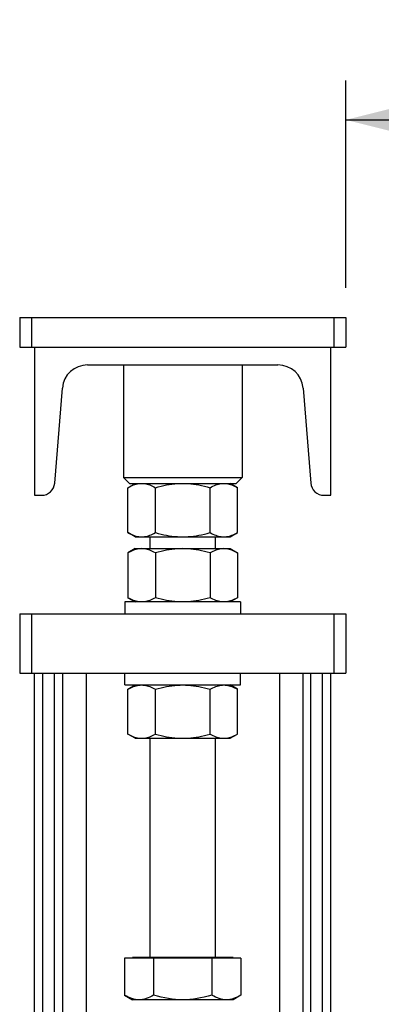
# Model space of a CAD drawing. Extents: x 0 to 594, y 0 to 420.
# Tile 10 of 93: x 70 to 88, y 273 to 322. Entities that reach past the tile are written whole.
import ezdxf

# ---------------------------------------------------------------- set-up
doc = ezdxf.new("R2010")
doc.units = 0
doc.header["$LTSCALE"] = 32.67
doc.layers.get('0').update_dxf_attribs({"linetype": 'CONTINUOUS'})
doc.layers.add('3_ALL_AXES', color=7, linetype='CONTINUOUS')
doc.styles.get("Standard").update_dxf_attribs({"font": 'arial.ttf'})
doc.dimstyles.new('DIMSTYLE_7', dxfattribs={"dimtxt": 4, "dimasz": 3, "dimexe": 2, "dimexo": 1.5, "dimgap": 1, "dimtad": 1, "dimdec": 0, "dimlfac": 6.666667, "dimtxsty": 'STANDARD', "dimblk": '_ARROW_FILLED', "dimblk1": '_ARROW_FILLED', "dimblk2": '_ARROW_FILLED', "dimcen": 0.09, "dimazin": 2, "dimtp": 0.5, "dimtm": 0.5, "dimtfac": 1, "dimtdec": 0, "dimtofl": 0, "dimtmove": 0, "dimatfit": 3, "dimtolj": 1})

# ---------------------------------------------------------------- blocks, each defined once
blk = doc.blocks.new('_ARROW_FILLED')
at = {"color": 0, "linetype": 'BYBLOCK'}
blk.add_solid([(0, 0), (-1, 0.25), (-1, -0.25)], dxfattribs=at)
blk = doc.blocks.new('*D18')
at = {"color": 2, "linetype": 'CONTINUOUS'}
for p, q in [((86.222, 308.788), (86.222, 319.288)), ((105.82, 228.688), (105.82, 319.288)), ((86.222, 317.288), (96.021, 317.288)), ((105.82, 317.288), (96.021, 317.288))]:
    blk.add_line(p, q, dxfattribs=at)
at = {"color": 2, "linetype": 'CONTINUOUS', "xscale": 3, "yscale": 3, "zscale": 3, "rotation": 180}
blk.add_blockref('_ARROW_FILLED', (86.222, 317.288), dxfattribs=at)
at = {"color": 2, "linetype": 'CONTINUOUS', "xscale": 3, "yscale": 3, "zscale": 3}
blk.add_blockref('_ARROW_FILLED', (105.82, 317.288), dxfattribs=at)
at = {"color": 2, "linetype": 'CONTINUOUS', "insert": (96.021, 322.288), "char_height": 4, "width": 10.86989, "attachment_point": 2}
blk.add_mtext('131 \\P ', dxfattribs=at)

msp = doc.modelspace()

# ---------------------------------------------------------------- linework, layer by layer
at = {"color": 7, "linetype": 'CONTINUOUS'}
for p, q in [((69.722, 307.288), (69.722, 305.788)), ((69.722, 307.288), (86.222, 307.288)), ((70.322, 307.288), (70.322, 305.788)), ((85.622, 307.288), (85.622, 305.788)), ((86.222, 307.288), (86.222, 305.788)), ((69.722, 305.788), (86.222, 305.788)), ((70.472, 305.788), (70.472, 298.288)), ((85.472, 298.288), (85.472, 305.788)), ((73.152, 304.888), (82.792, 304.888)), ((74.972, 304.888), (74.972, 299.188)), ((80.972, 304.888), (80.972, 299.188)), ((71.497, 298.909), (71.881, 303.714)), ((84.063, 303.714), (84.447, 298.909)), ((75.272, 298.888), (74.972, 299.188)), ((74.972, 299.188), (80.972, 299.188)), ((80.672, 298.888), (80.972, 299.188)), ((75.272, 298.888), (80.672, 298.888)), ((70.472, 298.288), (70.824, 298.288)), ((85.12, 298.288), (85.472, 298.288)), ((76.322, 295.588), (76.322, 296.188)), ((79.622, 295.588), (79.622, 296.188)), ((75.047, 292.888), (75.047, 292.288)), ((80.897, 292.888), (75.047, 292.888)), ((80.897, 292.888), (80.897, 292.288)), ((69.722, 292.288), (69.722, 289.288)), ((69.722, 292.288), (86.222, 292.288)), ((70.322, 292.288), (70.322, 289.288)), ((85.622, 292.288), (85.622, 289.288)), ((86.222, 292.288), (86.222, 289.288)), ((69.722, 289.288), (86.222, 289.288)), ((70.472, 222.088), (70.472, 289.288)), ((75.047, 288.688), (75.047, 289.288)), ((80.897, 288.688), (80.897, 289.288)), ((85.472, 222.088), (85.472, 289.288)), ((75.047, 288.688), (80.897, 288.688)), ((76.322, 274.888), (76.322, 285.988)), ((79.622, 274.888), (79.622, 285.988)), ((80.916, 274.858), (75.027, 274.858)), ((75.422, 274.888), (75.422, 274.858)), ((80.522, 274.888), (75.422, 274.888)), ((80.522, 274.888), (80.522, 274.858))]:
    msp.add_line(p, q, dxfattribs=at)
at = {"color": 9, "linetype": 'CONTINUOUS'}
for p, q in [((70.893, 227.794), (70.893, 289.288)), ((71.491, 227.874), (71.491, 289.288)), ((71.886, 289.288), (71.886, 227.892)), ((73.083, 289.288), (73.083, 227.945)), ((82.861, 289.288), (82.861, 227.306)), ((84.057, 289.288), (84.057, 227.212)), ((84.452, 227.105), (84.452, 289.288)), ((85.051, 226.942), (85.051, 289.288))]:
    msp.add_line(p, q, dxfattribs=at)
at = {"color": 7, "linetype": 'CONTINUOUS'}
for centre, radius, start, end in [((73.152, 303.613), 1.275, 90, 175.43), ((82.792, 303.613), 1.275, 4.57, 90), ((70.824, 298.963), 0.675, 270, 355.43), ((85.12, 298.963), 0.675, 184.57, 270)]:
    msp.add_arc(centre, radius, start, end, dxfattribs=at)
at = {"layer": '3_ALL_AXES', "color": 7, "linetype": 'CONTINUOUS'}
for p, q in [((75.201, 298.673), (75.572, 298.888)), ((75.201, 296.402), (75.201, 298.673)), ((76.586, 296.402), (76.586, 298.673)), ((79.357, 296.402), (79.357, 298.673)), ((80.743, 298.673), (80.372, 298.888)), ((80.743, 296.402), (80.743, 298.673)), ((75.572, 296.188), (75.201, 296.402)), ((75.572, 296.188), (80.372, 296.188)), ((80.372, 296.188), (80.743, 296.402)), ((75.572, 295.588), (75.201, 295.373)), ((75.572, 295.588), (80.372, 295.588)), ((80.372, 295.588), (80.743, 295.373)), ((75.201, 295.373), (75.201, 293.102)), ((76.586, 295.373), (76.586, 293.102)), ((79.357, 295.373), (79.357, 293.102)), ((80.743, 295.373), (80.743, 293.102)), ((75.201, 293.102), (75.572, 292.888)), ((80.743, 293.102), (80.372, 292.888)), ((75.201, 288.473), (75.572, 288.688)), ((80.743, 288.473), (80.372, 288.688)), ((75.201, 286.202), (75.201, 288.473)), ((76.586, 286.202), (76.586, 288.473)), ((79.357, 286.202), (79.357, 288.473)), ((80.743, 286.202), (80.743, 288.473)), ((75.572, 285.988), (75.201, 286.202)), ((80.372, 285.988), (80.743, 286.202)), ((75.572, 285.988), (80.372, 285.988)), ((75.027, 274.858), (75.027, 272.985)), ((76.5, 274.858), (76.5, 272.985)), ((79.444, 274.858), (79.444, 272.985)), ((80.916, 274.858), (80.916, 272.985)), ((75.027, 272.985), (75.422, 272.758)), ((80.522, 272.758), (75.422, 272.758)), ((80.916, 272.985), (80.522, 272.758))]:
    msp.add_line(p, q, dxfattribs=at)
for points in [[(75.201, 298.673), (75.273, 298.714), (75.345, 298.75), (75.415, 298.782), (75.484, 298.809), (75.553, 298.833), (75.621, 298.852), (75.689, 298.868), (75.757, 298.879), (75.825, 298.885), (75.893, 298.888)], [(75.893, 298.888), (75.961, 298.885), (76.029, 298.879), (76.097, 298.868), (76.165, 298.852), (76.234, 298.833), (76.302, 298.809), (76.372, 298.782), (76.442, 298.75), (76.513, 298.714), (76.586, 298.673)], [(76.586, 298.673), (76.732, 298.714), (76.875, 298.75), (77.015, 298.782), (77.154, 298.809), (77.291, 298.833), (77.428, 298.852), (77.564, 298.868), (77.7, 298.879), (77.836, 298.885), (77.972, 298.888)], [(77.972, 298.888), (78.108, 298.885), (78.244, 298.879), (78.38, 298.868), (78.516, 298.852), (78.653, 298.833), (78.79, 298.809), (78.928, 298.782), (79.069, 298.75), (79.212, 298.714), (79.357, 298.673)], [(79.357, 298.673), (79.43, 298.714), (79.502, 298.75), (79.572, 298.782), (79.641, 298.809), (79.71, 298.833), (79.778, 298.852), (79.846, 298.868), (79.914, 298.879), (79.982, 298.885), (80.05, 298.888)], [(80.05, 298.888), (80.118, 298.885), (80.186, 298.879), (80.254, 298.868), (80.322, 298.852), (80.391, 298.833), (80.459, 298.809), (80.528, 298.782), (80.599, 298.75), (80.67, 298.714), (80.743, 298.673)], [(75.201, 296.402), (75.273, 296.361), (75.345, 296.325), (75.415, 296.293), (75.484, 296.266), (75.553, 296.242), (75.621, 296.223), (75.689, 296.207), (75.757, 296.196), (75.825, 296.19), (75.893, 296.188)], [(75.893, 296.188), (75.961, 296.19), (76.029, 296.196), (76.097, 296.207), (76.165, 296.223), (76.234, 296.242), (76.302, 296.266), (76.372, 296.293), (76.442, 296.325), (76.513, 296.361), (76.586, 296.402)], [(76.586, 296.402), (76.732, 296.361), (76.875, 296.325), (77.015, 296.293), (77.154, 296.266), (77.291, 296.242), (77.428, 296.223), (77.564, 296.207), (77.7, 296.196), (77.836, 296.19), (77.972, 296.188)], [(77.972, 296.188), (78.108, 296.19), (78.244, 296.196), (78.38, 296.207), (78.516, 296.223), (78.653, 296.242), (78.79, 296.266), (78.928, 296.293), (79.069, 296.325), (79.212, 296.361), (79.357, 296.402)], [(79.357, 296.402), (79.43, 296.361), (79.502, 296.325), (79.572, 296.293), (79.641, 296.266), (79.71, 296.242), (79.778, 296.223), (79.846, 296.207), (79.914, 296.196), (79.982, 296.19), (80.05, 296.188)], [(80.05, 296.188), (80.118, 296.19), (80.186, 296.196), (80.254, 296.207), (80.322, 296.223), (80.391, 296.242), (80.459, 296.266), (80.528, 296.293), (80.599, 296.325), (80.67, 296.361), (80.743, 296.402)], [(75.893, 295.588), (75.825, 295.585), (75.757, 295.579), (75.689, 295.568), (75.621, 295.552), (75.553, 295.533), (75.484, 295.509), (75.415, 295.482), (75.345, 295.45), (75.273, 295.414), (75.201, 295.373)], [(76.586, 295.373), (76.513, 295.414), (76.442, 295.45), (76.372, 295.482), (76.302, 295.509), (76.234, 295.533), (76.165, 295.552), (76.097, 295.568), (76.029, 295.579), (75.961, 295.585), (75.893, 295.588)], [(77.972, 295.588), (77.836, 295.585), (77.7, 295.579), (77.564, 295.568), (77.428, 295.552), (77.291, 295.533), (77.154, 295.509), (77.015, 295.482), (76.875, 295.45), (76.732, 295.414), (76.586, 295.373)], [(79.357, 295.373), (79.212, 295.414), (79.069, 295.45), (78.928, 295.482), (78.79, 295.509), (78.652, 295.533), (78.516, 295.552), (78.38, 295.568), (78.244, 295.579), (78.108, 295.585), (77.972, 295.588)], [(80.05, 295.588), (79.982, 295.585), (79.914, 295.579), (79.846, 295.568), (79.778, 295.552), (79.71, 295.533), (79.641, 295.509), (79.572, 295.482), (79.502, 295.45), (79.43, 295.414), (79.357, 295.373)], [(80.743, 295.373), (80.67, 295.414), (80.599, 295.45), (80.528, 295.482), (80.459, 295.509), (80.391, 295.533), (80.322, 295.552), (80.254, 295.568), (80.186, 295.579), (80.118, 295.585), (80.05, 295.588)], [(75.893, 292.888), (75.825, 292.89), (75.757, 292.896), (75.689, 292.907), (75.621, 292.923), (75.553, 292.942), (75.484, 292.966), (75.415, 292.993), (75.345, 293.025), (75.273, 293.061), (75.201, 293.102)], [(76.586, 293.102), (76.513, 293.061), (76.442, 293.025), (76.372, 292.993), (76.302, 292.966), (76.234, 292.942), (76.165, 292.923), (76.097, 292.907), (76.029, 292.896), (75.961, 292.89), (75.893, 292.888)], [(77.972, 292.888), (77.836, 292.89), (77.7, 292.896), (77.564, 292.907), (77.428, 292.923), (77.291, 292.942), (77.154, 292.966), (77.015, 292.993), (76.875, 293.025), (76.732, 293.061), (76.586, 293.102)], [(79.357, 293.102), (79.212, 293.061), (79.069, 293.025), (78.928, 292.993), (78.79, 292.966), (78.652, 292.942), (78.516, 292.923), (78.38, 292.907), (78.244, 292.896), (78.108, 292.89), (77.972, 292.888)], [(80.05, 292.888), (79.982, 292.89), (79.914, 292.896), (79.846, 292.907), (79.778, 292.923), (79.71, 292.942), (79.641, 292.966), (79.572, 292.993), (79.502, 293.025), (79.43, 293.061), (79.357, 293.102)], [(80.743, 293.102), (80.67, 293.061), (80.599, 293.025), (80.528, 292.993), (80.459, 292.966), (80.391, 292.942), (80.322, 292.923), (80.254, 292.907), (80.186, 292.896), (80.118, 292.89), (80.05, 292.888)], [(75.201, 288.473), (75.273, 288.514), (75.345, 288.55), (75.415, 288.582), (75.484, 288.609), (75.553, 288.633), (75.621, 288.652), (75.689, 288.668), (75.757, 288.679), (75.825, 288.685), (75.893, 288.688)], [(75.893, 288.688), (75.961, 288.685), (76.029, 288.679), (76.097, 288.668), (76.165, 288.652), (76.234, 288.633), (76.302, 288.609), (76.372, 288.582), (76.442, 288.55), (76.513, 288.514), (76.586, 288.473)], [(76.586, 288.473), (76.732, 288.514), (76.875, 288.55), (77.015, 288.582), (77.154, 288.609), (77.291, 288.633), (77.428, 288.652), (77.564, 288.668), (77.7, 288.679), (77.836, 288.685), (77.972, 288.688)], [(77.972, 288.688), (78.108, 288.685), (78.244, 288.679), (78.38, 288.668), (78.516, 288.652), (78.653, 288.633), (78.79, 288.609), (78.928, 288.582), (79.069, 288.55), (79.212, 288.514), (79.357, 288.473)], [(79.357, 288.473), (79.43, 288.514), (79.502, 288.55), (79.572, 288.582), (79.641, 288.609), (79.71, 288.633), (79.778, 288.652), (79.846, 288.668), (79.914, 288.679), (79.982, 288.685), (80.05, 288.688)], [(80.05, 288.688), (80.118, 288.685), (80.186, 288.679), (80.254, 288.668), (80.322, 288.652), (80.391, 288.633), (80.459, 288.609), (80.528, 288.582), (80.599, 288.55), (80.67, 288.514), (80.743, 288.473)], [(75.201, 286.202), (75.273, 286.161), (75.345, 286.125), (75.415, 286.093), (75.484, 286.066), (75.553, 286.042), (75.621, 286.023), (75.689, 286.007), (75.757, 285.996), (75.825, 285.99), (75.893, 285.988)], [(75.893, 285.988), (75.961, 285.99), (76.029, 285.996), (76.097, 286.007), (76.165, 286.023), (76.234, 286.042), (76.302, 286.066), (76.372, 286.093), (76.442, 286.125), (76.513, 286.161), (76.586, 286.202)], [(76.586, 286.202), (76.732, 286.161), (76.875, 286.125), (77.015, 286.093), (77.154, 286.066), (77.291, 286.042), (77.428, 286.023), (77.564, 286.007), (77.7, 285.996), (77.836, 285.99), (77.972, 285.988)], [(77.972, 285.988), (78.108, 285.99), (78.244, 285.996), (78.38, 286.007), (78.516, 286.023), (78.653, 286.042), (78.79, 286.066), (78.928, 286.093), (79.069, 286.125), (79.212, 286.161), (79.357, 286.202)], [(79.357, 286.202), (79.43, 286.161), (79.502, 286.125), (79.572, 286.093), (79.641, 286.066), (79.71, 286.042), (79.778, 286.023), (79.846, 286.007), (79.914, 285.996), (79.982, 285.99), (80.05, 285.988)], [(80.05, 285.988), (80.118, 285.99), (80.186, 285.996), (80.254, 286.007), (80.322, 286.023), (80.391, 286.042), (80.459, 286.066), (80.528, 286.093), (80.599, 286.125), (80.67, 286.161), (80.743, 286.202)], [(75.402, 272.816), (75.311, 272.848), (75.218, 272.887), (75.124, 272.932), (75.027, 272.985)], [(75.763, 272.758), (75.673, 272.761), (75.583, 272.772), (75.493, 272.79), (75.402, 272.816)], [(76.5, 272.985), (76.403, 272.932), (76.309, 272.887), (76.216, 272.848), (76.125, 272.816), (76.034, 272.79), (75.944, 272.772), (75.854, 272.761), (75.763, 272.758)], [(77.972, 272.758), (77.791, 272.761), (77.611, 272.772), (77.43, 272.79), (77.249, 272.816), (77.066, 272.848), (76.881, 272.887), (76.692, 272.932), (76.5, 272.985)], [(79.444, 272.985), (79.251, 272.932), (79.062, 272.887), (78.877, 272.848), (78.695, 272.816), (78.513, 272.79), (78.333, 272.772), (78.152, 272.761), (77.972, 272.758)], [(80.18, 272.758), (80.09, 272.761), (80, 272.772), (79.909, 272.79), (79.819, 272.816), (79.727, 272.848), (79.635, 272.887), (79.54, 272.932), (79.444, 272.985)], [(80.916, 272.985), (80.82, 272.932), (80.725, 272.887), (80.633, 272.848), (80.542, 272.816), (80.451, 272.79), (80.361, 272.772), (80.27, 272.761), (80.18, 272.758)]]:
    msp.add_lwpolyline(points, dxfattribs=at)

# ---------------------------------------------------------------- dimensions: what is measured, and where the dimension line sits
at = {"color": 2, "linetype": 'CONTINUOUS'}
dim = msp.add_linear_dim(base=(86.222, 317.288), p1=(105.82, 227.188), p2=(86.222, 307.288), angle=180, text='<> \\P ', dimstyle='DIMSTYLE_7', dxfattribs=at)
dim.commit()
dim.dimension.update_dxf_attribs({"geometry": '*D18', "text_midpoint": (95.247, 317.288), "dimtype": 160})

doc.saveas('drawing.dxf')
